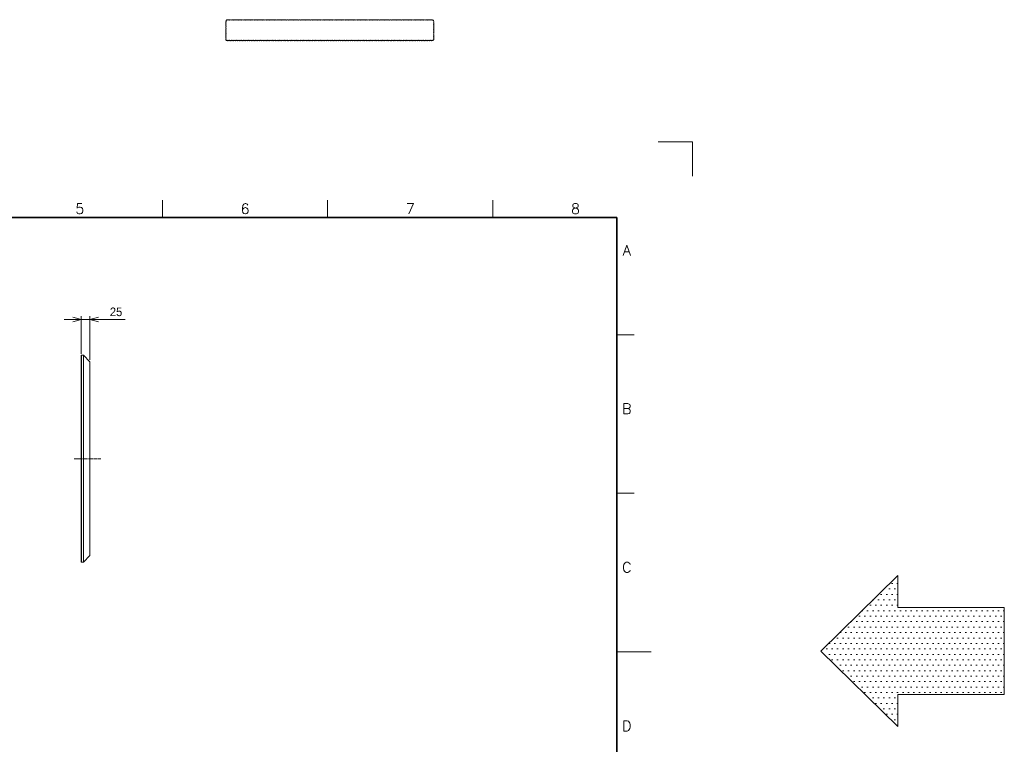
# Model space of a CAD drawing. Header units: millimetres. Extents: x 0 to 9700, y -543 to 3355.
# Tile 3 of 6: x 2241 to 5108, y 1215 to 3326. Entities that reach past the tile are written whole.
import ezdxf
from ezdxf.enums import TextEntityAlignment as Align

# ---------------------------------------------------------------- set-up
doc = ezdxf.new("R2010")
doc.units = ezdxf.units.MM
doc.linetypes.add('CENTER2', pattern=[28.575, 19.05, -3.175, 3.175, -3.175])
doc.layers.get('DEFPOINTS').update_dxf_attribs({"lineweight": 13})
for name, color, linetype, lineweight in [('TEXT', 7, 'Continuous', 25), ('中心線x.5', 4, 'CENTER2', 18), ('実線', 3, 'Continuous', 35), ('寸法', 2, 'Continuous', 18), ('寸法 @ 10', 2, 'Continuous', 18), ('細線', 7, 'Continuous', 18)]:
    doc.layers.add(name, color=color, linetype=linetype, lineweight=lineweight)
doc.styles.add('MS Pゴシック', font='txt')
doc.styles.add('Roman', font='romans.shx', dxfattribs={"bigfont": 'bigfont.shx'})
doc.dimstyles.new('1：10', dxfattribs={"dimscale": 10, "dimtxt": 2.5, "dimasz": 2.5, "dimexe": 1, "dimexo": 0.5, "dimgap": 1, "dimtad": 3, "dimdsep": 46, "dimtxsty": 'MS Pゴシック', "dimblk": 'OPEN30', "dimcen": 0, "dimclrd": 256, "dimclre": 256, "dimclrt": 256, "dimazin": 2, "dimtfac": 1, "dimtmove": 0, "dimatfit": 3, "dimldrblk": 'OPEN30', "dimfxl": 0, "dimlwd": 18, "dimlwe": 18, "dimarcsym": 0})

# ---------------------------------------------------------------- blocks, each defined once
blk = doc.blocks.new('_Open30')
at = {"color": 0, "linetype": 'ByBlock', "lineweight": -2}
for p, q in [((-1, 0.27), (0, 0)), ((0, 0), (-1, -0.27)), ((0, 0), (-1, 0))]:
    blk.add_line(p, q, dxfattribs=at)
blk = doc.blocks.new('*D49')
at = {"layer": 'DEFPOINTS', "color": 0}
for p in [(2445, 2452.2), (2420, 2347.9), (2445, 2329.6)]:
    blk.add_point(p, dxfattribs=at)
at = {"layer": '寸法', "lineweight": 18}
for p, q in [((2395, 2452.2), (2370, 2452.2)), ((2420, 2352.9), (2420, 2462.2)), ((2420, 2452.2), (2445, 2452.2)), ((2445, 2334.6), (2445, 2462.2)), ((2470, 2452.2), (2547.6, 2452.2))]:
    blk.add_line(p, q, dxfattribs=at)
at = {"layer": '寸法', "lineweight": 18, "xscale": 25, "yscale": 25, "zscale": 25}
blk.add_blockref('_Open30', (2420, 2452.2), dxfattribs=at)
at = {"layer": '寸法', "lineweight": 18, "xscale": 25, "yscale": 25, "zscale": 25, "rotation": 180}
blk.add_blockref('_Open30', (2445, 2452.2), dxfattribs=at)
at = {"layer": '寸法', "insert": (2521.3, 2474.7), "char_height": 25, "attachment_point": 5, "style": 'MS Pゴシック'}
blk.add_mtext('25', dxfattribs=at)

msp = doc.modelspace()

# ---------------------------------------------------------------- hatches: boundary and pattern name
at = {"layer": 'DEFPOINTS'}
h = msp.add_hatch(dxfattribs=at)
h.set_pattern_fill('DOTS', color=256, scale=10, style=0)
h.set_pattern_definition([(0, (2082.734, 1.035), (7.9375, 15.875), [0, -15.875])])
h.paths.add_polyline_path([(4798.15, 1360.48), (5108.07, 1360.48), (5108.07, 1613.63), (4798.15, 1613.63), (4798.15, 1707.22), (4573.88, 1487.06), (4798.15, 1266.89)])

# ---------------------------------------------------------------- linework, layer by layer
for p, q in [((4100, 2970), (4200, 2970)), ((4200, 2970), (4200, 2870))]:
    msp.add_line(p, q, dxfattribs=at)
at = {"layer": 'DEFPOINTS', "linetype": 'Continuous'}
for p, q in [((4573.88, 1487.06), (4798.15, 1707.22)), ((4798.15, 1707.22), (4798.15, 1613.63)), ((4798.15, 1613.63), (5108.07, 1613.63)), ((5108.07, 1613.63), (5108.07, 1360.48)), ((4573.88, 1487.06), (4798.15, 1266.89)), ((4798.15, 1266.89), (4798.15, 1360.48)), ((4798.15, 1360.48), (5108.07, 1360.48))]:
    msp.add_line(p, q, dxfattribs=at)
at = {"layer": 'DEFPOINTS', "color": 6}
msp.add_lwpolyline([(2841.98, 3265.54, 0.5205671), (2846.98, 3265.54, 0.5205671), (2851.98, 3265.54, 0.5205671), (2856.98, 3265.54, 0.5205671), (2861.98, 3265.54, 0.5205671), (2866.98, 3265.54, 0.5205671), (2871.98, 3265.54, 0.5205671), (2876.98, 3265.54, 0.5205671), (2881.98, 3265.54, 0.5205671), (2886.98, 3265.54, 0.5205671), (2891.98, 3265.54, 0.5205671), (2896.98, 3265.54, 0.5205671), (2901.98, 3265.54, 0.5205671), (2906.98, 3265.54, 0.5205671), (2911.98, 3265.54, 0.5205671), (2916.98, 3265.54, 0.5205671), (2921.98, 3265.54, 0.5205671), (2926.98, 3265.54, 0.5205671), (2931.98, 3265.54, 0.5205671), (2936.98, 3265.54, 0.5205671), (2941.98, 3265.54, 0.5205671), (2946.98, 3265.54, 0.5205671), (2951.98, 3265.54, 0.5205671), (2956.98, 3265.54, 0.5205671), (2961.98, 3265.54, 0.5205671), (2966.98, 3265.54, 0.5205671), (2971.98, 3265.54, 0.5205671), (2976.98, 3265.54, 0.5205671), (2981.98, 3265.54, 0.5205671), (2986.98, 3265.54, 0.5205671), (2991.98, 3265.54, 0.5205671), (2996.98, 3265.54, 0.5205671), (3001.98, 3265.54, 0.5205671), (3006.98, 3265.54, 0.5205671), (3011.98, 3265.54, 0.5205671), (3016.98, 3265.54, 0.5205671), (3021.98, 3265.54, 0.5205671), (3026.98, 3265.54, 0.5205671), (3031.98, 3265.54, 0.5205671), (3036.98, 3265.54, 0.5205671), (3041.98, 3265.54, 0.5205671), (3046.98, 3265.54, 0.5205671), (3051.98, 3265.54, 0.5205671), (3056.98, 3265.54, 0.5205671), (3061.98, 3265.54, 0.5205671), (3066.98, 3265.54, 0.5205671), (3071.98, 3265.54, 0.5205671), (3076.98, 3265.54, 0.5205671), (3081.98, 3265.54, 0.5205671), (3086.98, 3265.54, 0.5205671), (3091.98, 3265.54, 0.5205671), (3096.98, 3265.54, 0.5205671), (3101.98, 3265.54, 0.5205671), (3106.98, 3265.54, 0.5205671), (3111.98, 3265.54, 0.5205671), (3116.98, 3265.54, 0.5205671), (3121.98, 3265.54, 0.5205671), (3126.98, 3265.54, 0.5205671), (3131.98, 3265.54, 0.5205671), (3136.98, 3265.54, 0.5205671), (3141.98, 3265.54, 0.5205671), (3146.98, 3265.54, 0.5205671), (3151.98, 3265.54, 0.5205671), (3156.98, 3265.54, 0.5205671), (3161.98, 3265.54, 0.5205671), (3166.98, 3265.54, 0.5205671), (3171.98, 3265.54, 0.5205671), (3176.98, 3265.54, 0.5205671), (3181.98, 3265.54, 0.5205671), (3186.98, 3265.54, 0.5205671), (3191.98, 3265.54, 0.5205671), (3196.98, 3265.54, 0.5205671), (3201.98, 3265.54, 0.5205671), (3206.98, 3265.54, 0.5205671), (3211.98, 3265.54, 0.5205671), (3216.98, 3265.54, 0.5205671), (3221.98, 3265.54, 0.5205671), (3226.98, 3265.54, 0.5205671), (3231.98, 3265.54, 0.5205671), (3236.98, 3265.54, 0.5205671), (3241.98, 3265.54, 0.5205671), (3246.98, 3265.54, 0.5205671), (3251.98, 3265.54, 0.5205671), (3256.98, 3265.54, 0.5205671), (3261.98, 3265.54, 0.5205671), (3266.98, 3265.54, 0.5205671), (3271.98, 3265.54, 0.5205671), (3276.98, 3265.54, 0.5205671), (3281.98, 3265.54, 0.5205671), (3286.98, 3265.54, 0.5205671), (3291.98, 3265.54, 0.5205671), (3296.98, 3265.54, 0.5205671), (3301.98, 3265.54, 0.5205671), (3306.98, 3265.54, 0.5205671), (3311.98, 3265.54, 0.5205671), (3316.98, 3265.54, 0.5205671), (3321.98, 3265.54, 0.5205671), (3326.98, 3265.54, 0.5205671), (3331.98, 3265.54, 0.5205671), (3336.98, 3265.54, 0.5205671), (3341.98, 3265.54, 0.5205671), (3346.98, 3265.54, 0.5205671), (3351.98, 3265.54, 0.5205671), (3356.98, 3265.54, 0.5205671), (3361.98, 3265.54, 0.5205671), (3366.98, 3265.54, 0.5205671), (3371.98, 3265.54, 0.5205671), (3376.98, 3265.54, 0.5205671), (3381.98, 3265.54, 0.5205671), (3386.98, 3265.54, 0.5205671), (3391.98, 3265.54, 0.5205671), (3396.98, 3265.54, 0.5205671), (3401.98, 3265.54, 0.5205671), (3406.98, 3265.54, 0.5205671), (3411.98, 3265.54, 0.5205671), (3416.98, 3265.54, 0.5205671), (3421.98, 3265.54, 0.5205671), (3426.98, 3265.54, 0.5205671), (3431.98, 3265.54, 0.5205671), (3436.98, 3265.54, 0.5205671), (3441.98, 3265.54, 0.5205671), (3445.62, 3266.89, 0.5205671), (3445.62, 3271.89, 0.5205671), (3445.62, 3276.89, 0.5205671), (3445.62, 3281.89, 0.5205671), (3445.62, 3286.89, 0.5205671), (3445.62, 3291.89, 0.5205671), (3445.62, 3296.89, 0.5205671), (3445.62, 3301.89, 0.5205671), (3445.62, 3306.89, 0.5205671), (3445.62, 3311.89, 0.5205671), (3445.62, 3316.89, 0.5205671), (3445.62, 3321.89, 0.5205671), (3443.01, 3324.29, 0.5205671), (3438.01, 3324.29, 0.5205671), (3433.01, 3324.29, 0.5205671), (3428.01, 3324.29, 0.5205671), (3423.01, 3324.29, 0.5205671), (3418.01, 3324.29, 0.5205671), (3413.01, 3324.29, 0.5205671), (3408.01, 3324.29, 0.5205671), (3403.01, 3324.29, 0.5205671), (3398.01, 3324.29, 0.5205671), (3393.01, 3324.29, 0.5205671), (3388.01, 3324.29, 0.5205671), (3383.01, 3324.29, 0.5205671), (3378.01, 3324.29, 0.5205671), (3373.01, 3324.29, 0.5205671), (3368.01, 3324.29, 0.5205671), (3363.01, 3324.29, 0.5205671), (3358.01, 3324.29, 0.5205671), (3353.01, 3324.29, 0.5205671), (3348.01, 3324.29, 0.5205671), (3343.01, 3324.29, 0.5205671), (3338.01, 3324.29, 0.5205671), (3333.01, 3324.29, 0.5205671), (3328.01, 3324.29, 0.5205671), (3323.01, 3324.29, 0.5205671), (3318.01, 3324.29, 0.5205671), (3313.01, 3324.29, 0.5205671), (3308.01, 3324.29, 0.5205671), (3303.01, 3324.29, 0.5205671), (3298.01, 3324.29, 0.5205671), (3293.01, 3324.29, 0.5205671), (3288.01, 3324.29, 0.5205671), (3283.01, 3324.29, 0.5205671), (3278.01, 3324.29, 0.5205671), (3273.01, 3324.29, 0.5205671), (3268.01, 3324.29, 0.5205671), (3263.01, 3324.29, 0.5205671), (3258.01, 3324.29, 0.5205671), (3253.01, 3324.29, 0.5205671), (3248.01, 3324.29, 0.5205671), (3243.01, 3324.29, 0.5205671), (3238.01, 3324.29, 0.5205671), (3233.01, 3324.29, 0.5205671), (3228.01, 3324.29, 0.5205671), (3223.01, 3324.29, 0.5205671), (3218.01, 3324.29, 0.5205671), (3213.01, 3324.29, 0.5205671), (3208.01, 3324.29, 0.5205671), (3203.01, 3324.29, 0.5205671), (3198.01, 3324.29, 0.5205671), (3193.01, 3324.29, 0.5205671), (3188.01, 3324.29, 0.5205671), (3183.01, 3324.29, 0.5205671), (3178.01, 3324.29, 0.5205671), (3173.01, 3324.29, 0.5205671), (3168.01, 3324.29, 0.5205671), (3163.01, 3324.29, 0.5205671), (3158.01, 3324.29, 0.5205671), (3153.01, 3324.29, 0.5205671), (3148.01, 3324.29, 0.5205671), (3143.01, 3324.29, 0.5205671), (3138.01, 3324.29, 0.5205671), (3133.01, 3324.29, 0.5205671), (3128.01, 3324.29, 0.5205671), (3123.01, 3324.29, 0.5205671), (3118.01, 3324.29, 0.5205671), (3113.01, 3324.29, 0.5205671), (3108.01, 3324.29, 0.5205671), (3103.01, 3324.29, 0.5205671), (3098.01, 3324.29, 0.5205671), (3093.01, 3324.29, 0.5205671), (3088.01, 3324.29, 0.5205671), (3083.01, 3324.29, 0.5205671), (3078.01, 3324.29, 0.5205671), (3073.01, 3324.29, 0.5205671), (3068.01, 3324.29, 0.5205671), (3063.01, 3324.29, 0.5205671), (3058.01, 3324.29, 0.5205671), (3053.01, 3324.29, 0.5205671), (3048.01, 3324.29, 0.5205671), (3043.01, 3324.29, 0.5205671), (3038.01, 3324.29, 0.5205671), (3033.01, 3324.29, 0.5205671), (3028.01, 3324.29, 0.5205671), (3023.01, 3324.29, 0.5205671), (3018.01, 3324.29, 0.5205671), (3013.01, 3324.29, 0.5205671), (3008.01, 3324.29, 0.5205671), (3003.01, 3324.29, 0.5205671), (2998.01, 3324.29, 0.5205671), (2993.01, 3324.29, 0.5205671), (2988.01, 3324.29, 0.5205671), (2983.01, 3324.29, 0.5205671), (2978.01, 3324.29, 0.5205671), (2973.01, 3324.29, 0.5205671), (2968.01, 3324.29, 0.5205671), (2963.01, 3324.29, 0.5205671), (2958.01, 3324.29, 0.5205671), (2953.01, 3324.29, 0.5205671), (2948.01, 3324.29, 0.5205671), (2943.01, 3324.29, 0.5205671), (2938.01, 3324.29, 0.5205671), (2933.01, 3324.29, 0.5205671), (2928.01, 3324.29, 0.5205671), (2923.01, 3324.29, 0.5205671), (2918.01, 3324.29, 0.5205671), (2913.01, 3324.29, 0.5205671), (2908.01, 3324.29, 0.5205671), (2903.01, 3324.29, 0.5205671), (2898.01, 3324.29, 0.5205671), (2893.01, 3324.29, 0.5205671), (2888.01, 3324.29, 0.5205671), (2883.01, 3324.29, 0.5205671), (2878.01, 3324.29, 0.5205671), (2873.01, 3324.29, 0.5205671), (2868.01, 3324.29, 0.5205671), (2863.01, 3324.29, 0.5205671), (2858.01, 3324.29, 0.5205671), (2853.01, 3324.29, 0.5205671), (2848.01, 3324.29, 0.5205671), (2843.01, 3324.29, 0.5205671), (2841.98, 3320.33, 0.5205671), (2841.98, 3315.33, 0.5205671), (2841.98, 3310.33, 0.5205671), (2841.98, 3305.33, 0.5205671), (2841.98, 3300.33, 0.5205671), (2841.98, 3295.33, 0.5205671), (2841.98, 3290.33, 0.5205671), (2841.98, 3285.33, 0.5205671), (2841.98, 3280.33, 0.5205671), (2841.98, 3275.33, 0.5205671), (2841.98, 3270.33, 0.5205671)], format="xyb", close=True, dxfattribs=at)
at = {"layer": '中心線x.5', "ltscale": 0.5}
msp.add_line((2398.97, 2047.24), (2477.07, 2047.24), dxfattribs=at)
at = {"layer": '実線'}
for p, q in [((3980, 2750), (250, 2750)), ((3980, 100), (3980, 2750))]:
    msp.add_line(p, q, dxfattribs=at)
at = {"layer": '細線'}
for p, q in [((2656.25, 2750), (2656.25, 2800)), ((3137.5, 2750), (3137.5, 2800)), ((3618.75, 2750), (3618.75, 2800)), ((3980, 2408.33), (4030, 2408.33)), ((2420.45, 2348.44), (2419.95, 2347.94)), ((2419.95, 1746.54), (2419.95, 2347.94)), ((2420.45, 2348.44), (2426.15, 2348.44)), ((2420.45, 2348.44), (2420.45, 1746.04)), ((2426.15, 1746.04), (2426.15, 2348.44)), ((2444.95, 2329.64), (2426.15, 2348.44)), ((2444.95, 1764.85), (2444.95, 2329.64)), ((3980, 1946.67), (4030, 1946.67)), ((2444.95, 1764.85), (2426.15, 1746.04)), ((2420.45, 1746.04), (2419.95, 1746.54)), ((2420.45, 1746.04), (2426.15, 1746.04)), ((3980, 1485), (4080, 1485)), ((3980, 1485), (4030, 1485))]:
    msp.add_line(p, q, dxfattribs=at)

# ---------------------------------------------------------------- texts
at = {"layer": 'TEXT', "style": 'Roman'}
for s, p in [('5', (2415.62, 2760)), ('6', (2896.88, 2760)), ('7', (3378.12, 2760)), ('8', (3859.38, 2760)), ('A', (4008.71, 2639.17)), ('B', (4008.71, 2177.5)), ('C', (4008.71, 1715.83)), ('D', (4008.71, 1254.17))]:
    msp.add_text(s, height=30, dxfattribs=at).set_placement(p, align=Align.CENTER)

# ---------------------------------------------------------------- dimensions: what is measured, and where the dimension line sits
at = {"layer": '寸法 @ 10', "color": 0}
dim = msp.add_linear_dim(base=(2444.95, 2452.24), p1=(2419.95, 2347.94), p2=(2444.95, 2329.64), dimstyle='1：10', override={"dimscale": 10, "dimdec": 0, "dimtix": 0, "dimtofl": 1, "dimtmove": 0, "dimatfit": 3}, dxfattribs=at)
dim.commit()
dim.dimension.update_dxf_attribs({"geometry": '*D49', "text_midpoint": (2521.29, 2474.74)})

doc.saveas('drawing.dxf')
